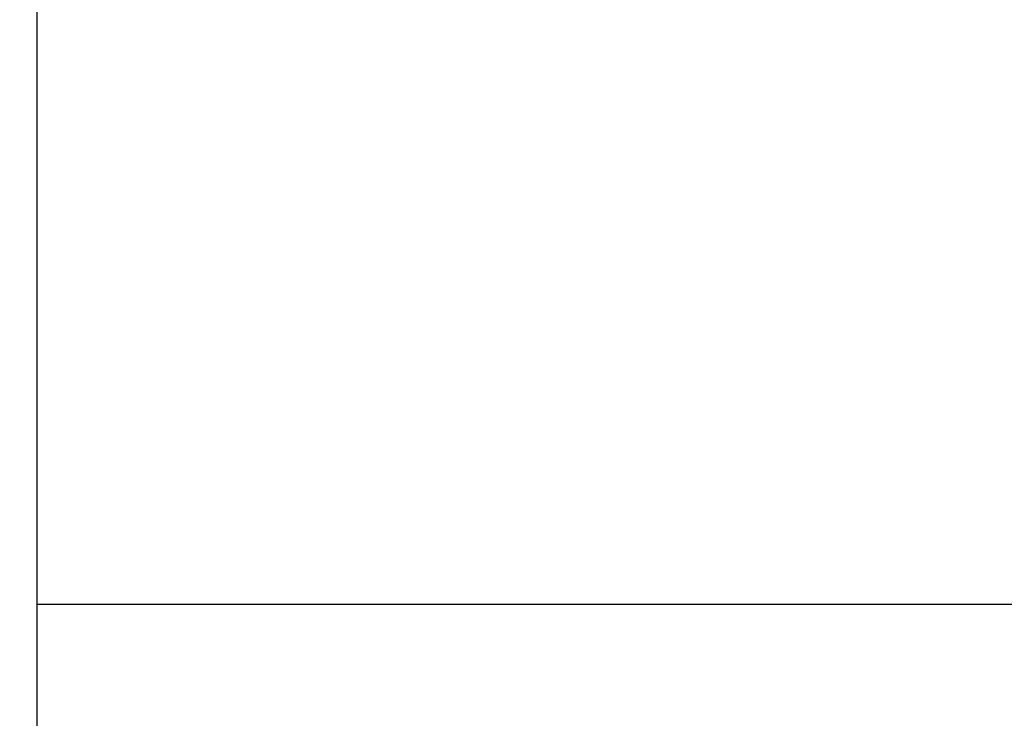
# Model space of a CAD drawing. Extents: x 473 to 1054, y -122 to 208.
# Tile 4 of 40: x 1009 to 1025, y -84 to -73. Entities that reach past the tile are written whole.
import ezdxf

# ---------------------------------------------------------------- set-up
doc = ezdxf.new("R2010")
doc.units = 0
doc.header["$MEASUREMENT"] = 0
doc.header["$PDMODE"] = 1
doc.layers.get('DEFPOINTS').update_dxf_attribs({"linetype": 'CONTINUOUS'})
doc.layers.add('DIM', color=4, linetype='CONTINUOUS')
doc.layers.add('OUT', color=3, linetype='CONTINUOUS')
doc.styles.add('CHN', font='SIMPLEX.shx', dxfattribs={"width": 0.7, "bigfont": 'CHINESET.shx'})
doc.dimstyles.get("Standard").update_dxf_attribs({"dimscale": 0, "dimtxt": 4, "dimasz": 3, "dimexe": 1, "dimexo": 0.5, "dimgap": 1, "dimtad": 1, "dimdsep": 46, "dimtxsty": 'CHN', "dimcen": 0.09, "dimclrd": 256, "dimclre": 256, "dimclrt": 256, "dimadec": 0, "dimazin": 0, "dimtp": 1, "dimtm": 1, "dimtfac": 0.6, "dimtix": 1, "dimtmove": 2, "dimatfit": 3, "dimfxl": 1, "dimtvp": 0.85, "dimtolj": 1, "dimarcsym": 0})

# ---------------------------------------------------------------- blocks, each defined once
blk = doc.blocks.new('*D16')
at = {"layer": 'DEFPOINTS', "color": 0, "transparency": 16777216}
for p in [(1044.071, -82.064), (999.071, -91.564), (1044.071, -104.933)]:
    blk.add_point(p, dxfattribs=at)
at = {"layer": 'DIM', "color": 0, "lineweight": -2, "transparency": 16777216}
for p, q in [((1044.071, -82.464), (1044.071, -105.733)), ((999.071, -91.964), (999.071, -105.733)), ((1001.071, -104.933), (1042.071, -104.933))]:
    blk.add_line(p, q, dxfattribs=at)
at = {"layer": 'DIM', "color": 0, "transparency": 16777216}
for points in [[(1001.071, -104.6), (1001.071, -105.267), (999.071, -104.933)], [(1042.071, -104.6), (1042.071, -105.267), (1044.071, -104.933)]]:
    blk.add_solid(points, dxfattribs=at)
at = {"layer": 'DIM', "color": 0, "transparency": 16777216, "insert": (1021.571, -102.973), "char_height": 2.8, "attachment_point": 5, "style": 'CHN'}
blk.add_mtext('\\A1;45', dxfattribs=at)

msp = doc.modelspace()

# ---------------------------------------------------------------- linework, layer by layer
at = {"layer": 'OUT', "color": 7, "ltscale": 5}
for p, q in [((1009.071, -91.064), (1009.071, -46.064)), ((1042.571, -82.564), (1009.071, -82.564))]:
    msp.add_line(p, q, dxfattribs=at)

# ---------------------------------------------------------------- dimensions: what is measured, and where the dimension line sits
at = {"layer": 'DIM', "color": 7}
dim = msp.add_linear_dim(base=(1044.071, -104.933), p1=(999.071, -91.564), p2=(1044.071, -82.064), dimstyle='STANDARD', override={"dimscale": 0.8, "dimtxt": 3.5, "dimasz": 2.5, "dimgap": 0.7, "dimclrd": 0, "dimclre": 0, "dimclrt": 0, "dimtp": 0.1, "dimtm": 0, "dimtmove": 0}, dxfattribs=at)
dim.commit()
dim.dimension.update_dxf_attribs({"geometry": '*D16', "text_midpoint": (1021.571, -102.973)})

doc.saveas('drawing.dxf')
